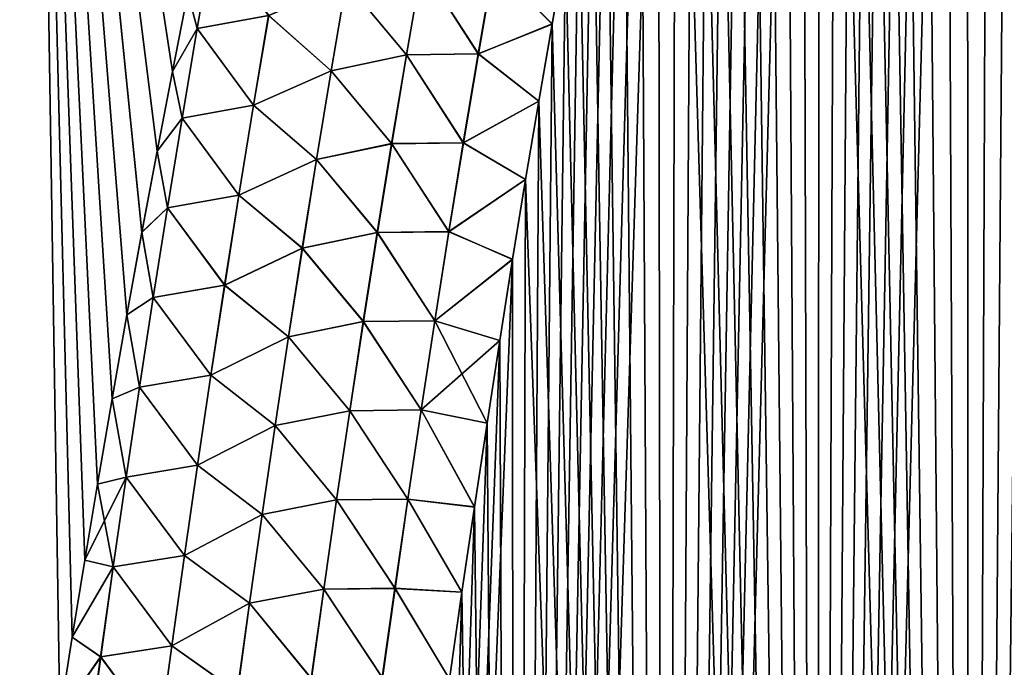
# Model space of a CAD drawing. Header units: metres. Extents: x -109 to 109, y -505 to 40.
# Tile 53 of 256: x -86.23 to -81.85, y -86.5 to -83.62. Entities that reach past the tile are written whole.
import ezdxf

# ---------------------------------------------------------------- set-up
doc = ezdxf.new("R2010")
doc.units = ezdxf.units.M
doc.layers.add('solid_K244224000C74', color=7, linetype='CONTINUOUS')

msp = doc.modelspace()

# ---------------------------------------------------------------- linework, layer by layer
at = {"layer": 'solid_K244224000C74'}
for points in [[(-82.009941, -102.012985, -21.069197), (-81.466309, -74.284126, -19.935406), (-81.355927, -73.994011, -19.89395)], [(-81.328171, -102.208084, -20.87145), (-82.009941, -102.012985, -21.069197), (-81.355927, -73.994011, -19.89395)], [(-82.009941, -102.012985, -21.069197), (-81.576653, -74.583748, -19.977943), (-81.466309, -74.284126, -19.935406)], [(-82.009941, -102.012985, -21.069197), (-81.687012, -74.892288, -20.021564), (-81.576653, -74.583748, -19.977943)], [(-82.009941, -102.012985, -21.069197), (-81.797325, -75.21022, -20.066269), (-81.687012, -74.892288, -20.021564)], [(-82.009941, -102.012985, -21.069197), (-81.907509, -75.538208, -20.112059), (-81.797325, -75.21022, -20.066269)], [(-81.328041, -102.208115, 20.871416), (-81.797447, -75.210587, 20.06632), (-81.907631, -75.538567, 20.11211)], [(-82.009834, -102.013016, 21.069166), (-81.907631, -75.538567, 20.11211), (-82.017639, -75.876945, 20.158987)], [(-82.009941, -102.012985, -21.069197), (-82.017525, -75.876587, -20.158937), (-81.907509, -75.538208, -20.112059)], [(-82.009834, -102.013016, 21.069166), (-81.328041, -102.208115, 20.871416), (-81.907631, -75.538567, 20.11211)], [(-82.687813, -101.789902, -21.294508), (-82.127457, -76.224693, -20.206905), (-82.017525, -75.876587, -20.158937)], [(-82.009941, -102.012985, -21.069197), (-82.687813, -101.789902, -21.294508), (-82.017525, -75.876587, -20.158937)], [(-82.009834, -102.013016, 21.069166), (-82.017639, -75.876945, 20.158987), (-82.127563, -76.225052, 20.206955)], [(-82.687813, -101.789902, -21.294508), (-82.237206, -76.583107, -20.255959), (-82.127457, -76.224693, -20.206905)], [(-82.009834, -102.013016, 21.069166), (-82.127563, -76.225052, 20.206955), (-82.237312, -76.583473, 20.256008)], [(-82.687813, -101.789902, -21.294508), (-82.346664, -76.952583, -20.306084), (-82.237206, -76.583107, -20.255959)], [(-82.009834, -102.013016, 21.069166), (-82.237312, -76.583473, 20.256008), (-82.346771, -76.95295, 20.306133)], [(-82.687813, -101.789902, -21.294508), (-82.428528, -77.237267, -20.344378), (-82.346664, -76.952583, -20.306084)], [(-82.009834, -102.013016, 21.069166), (-82.346771, -76.95295, 20.306133), (-82.428635, -77.237633, 20.344427)], [(-82.687813, -101.789902, -21.294508), (-82.510277, -77.527893, -20.38328), (-82.428528, -77.237267, -20.344378)], [(-82.009834, -102.013016, 21.069166), (-82.428635, -77.237633, 20.344427), (-82.510376, -77.528252, 20.383327)], [(-82.687813, -101.789902, -21.294508), (-82.591866, -77.824669, -20.422785), (-82.510277, -77.527893, -20.38328)], [(-82.009834, -102.013016, 21.069166), (-82.510376, -77.528252, 20.383327), (-82.591965, -77.825027, 20.422832)], [(-82.687813, -101.789902, -21.294508), (-82.673233, -78.12796, -20.462881), (-82.591866, -77.824669, -20.422785)], [(-82.009834, -102.013016, 21.069166), (-82.591965, -77.825027, 20.422832), (-82.673332, -78.128319, 20.462929)], [(-82.687744, -101.789932, 21.294481), (-82.673332, -78.128319, 20.462929), (-82.75441, -78.438499, 20.503603)], [(-82.687813, -101.789902, -21.294508), (-82.754318, -78.438141, -20.503555), (-82.673233, -78.12796, -20.462881)], [(-82.687744, -101.789932, 21.294481), (-82.009834, -102.013016, 21.069166), (-82.673332, -78.128319, 20.462929)], [(-83.361465, -101.537476, -21.547916), (-82.83506, -78.755539, -20.544796), (-82.754318, -78.438141, -20.503555)], [(-82.687813, -101.789902, -21.294508), (-83.361465, -101.537476, -21.547916), (-82.754318, -78.438141, -20.503555)], [(-82.687744, -101.789932, 21.294481), (-82.75441, -78.438499, 20.503603), (-82.835152, -78.755898, 20.544842)], [(-83.361465, -101.537476, -21.547916), (-82.915565, -79.079613, -20.58662), (-82.83506, -78.755539, -20.544796)], [(-82.687744, -101.789932, 21.294481), (-82.835152, -78.755898, 20.544842), (-82.915649, -79.079971, 20.586666)], [(-83.361465, -101.537476, -21.547916), (-82.995819, -79.410355, -20.629025), (-82.915565, -79.079613, -20.58662)], [(-82.687744, -101.789932, 21.294481), (-82.915649, -79.079971, 20.586666), (-82.995903, -79.410706, 20.62907)], [(-83.361465, -101.537476, -21.547916), (-83.075752, -79.748184, -20.671989), (-82.995819, -79.410355, -20.629025)], [(-82.687744, -101.789932, 21.294481), (-82.995903, -79.410706, 20.62907), (-83.075829, -79.748535, 20.672033)], [(-83.361465, -101.537476, -21.547916), (-83.155258, -80.093521, -20.715488), (-83.075752, -79.748184, -20.671989)], [(-82.687744, -101.789932, 21.294481), (-83.075829, -79.748535, 20.672033), (-83.155334, -80.093872, 20.715532)], [(-87.539803, -86.734787, -20.779825), (-87.621582, -79.883408, -19.263134), (-86.158936, -79.883408, -20.036537)], [(-87.539803, -86.734787, 20.779827), (-86.158928, -79.883408, 20.036539), (-87.621574, -79.883408, 19.263136)], [(-86.050697, -86.715858, -21.501646), (-87.539803, -86.734787, -20.779825), (-86.158936, -79.883408, -20.036537)], [(-87.539803, -86.734787, 20.779827), (-86.050697, -86.715858, 21.501646), (-86.158928, -79.883408, 20.036539)], [(-85.995705, -86.368652, -21.464973), (-86.050697, -86.715858, -21.501646), (-86.158936, -79.883408, -20.036537)], [(-85.940018, -86.026062, -21.428286), (-85.995705, -86.368652, -21.464973), (-86.158936, -79.883408, -20.036537)], [(-85.883667, -85.687904, -21.391571), (-85.940018, -86.026062, -21.428286), (-86.158936, -79.883408, -20.036537)], [(-85.818558, -85.308327, -21.349855), (-85.883667, -85.687904, -21.391571), (-86.158936, -79.883408, -20.036537)], [(-85.752579, -84.935394, -21.308382), (-85.818558, -85.308327, -21.349855), (-86.158936, -79.883408, -20.036537)], [(-85.685768, -84.568832, -21.267138), (-85.752579, -84.935394, -21.308382), (-86.158936, -79.883408, -20.036537)], [(-85.618179, -84.208366, -21.226101), (-85.685768, -84.568832, -21.267138), (-86.158936, -79.883408, -20.036537)], [(-85.549866, -83.853706, -21.185249), (-85.618179, -84.208366, -21.226101), (-86.158936, -79.883408, -20.036537)], [(-85.480873, -83.504593, -21.144556), (-85.549866, -83.853706, -21.185249), (-86.158936, -79.883408, -20.036537)], [(-85.549889, -83.853836, 21.185265), (-85.480896, -83.504723, 21.144571), (-86.158928, -79.883408, 20.036539)], [(-85.618202, -84.208488, 21.226116), (-85.549889, -83.853836, 21.185265), (-86.158928, -79.883408, 20.036539)], [(-85.685791, -84.568962, 21.267153), (-85.618202, -84.208488, 21.226116), (-86.158928, -79.883408, 20.036539)], [(-85.752594, -84.935524, 21.308397), (-85.685791, -84.568962, 21.267153), (-86.158928, -79.883408, 20.036539)], [(-85.818581, -85.308449, 21.349869), (-85.752594, -84.935524, 21.308397), (-86.158928, -79.883408, 20.036539)], [(-85.88369, -85.688026, 21.391584), (-85.818581, -85.308449, 21.349869), (-86.158928, -79.883408, 20.036539)], [(-85.940025, -86.026146, 21.428295), (-85.88369, -85.688026, 21.391584), (-86.158928, -79.883408, 20.036539)], [(-85.995712, -86.368698, 21.464979), (-85.940025, -86.026146, 21.428295), (-86.158928, -79.883408, 20.036539)], [(-86.050697, -86.715858, 21.501646), (-85.995712, -86.368698, 21.464979), (-86.158928, -79.883408, 20.036539)], [(-83.361465, -101.537476, -21.547916), (-83.234261, -80.446793, -20.759499), (-83.155258, -80.093521, -20.715488)], [(-82.687744, -101.789932, 21.294481), (-83.155334, -80.093872, 20.715532), (-83.234337, -80.447144, 20.759541)], [(-83.361465, -101.537476, -21.547916), (-83.31282, -80.807732, -20.804031), (-83.234261, -80.446793, -20.759499)], [(-82.687744, -101.789932, 21.294481), (-83.234337, -80.447144, 20.759541), (-83.312897, -80.808075, 20.804073)], [(-83.36142, -101.537498, 21.547897), (-83.312897, -80.808075, 20.804073), (-83.391106, -81.176254, 20.849146)], [(-83.361465, -101.537476, -21.547916), (-83.391037, -81.175911, -20.849104), (-83.31282, -80.807732, -20.804031)], [(-83.36142, -101.537498, 21.547897), (-82.687744, -101.789932, 21.294481), (-83.312897, -80.808075, 20.804073)], [(-84.029671, -101.255295, -21.829725), (-83.468781, -81.551819, -20.894684), (-83.391037, -81.175911, -20.849104)], [(-83.361465, -101.537476, -21.547916), (-84.029671, -101.255295, -21.829725), (-83.391037, -81.175911, -20.849104)], [(-83.36142, -101.537498, 21.547897), (-83.391106, -81.176254, 20.849146), (-83.468849, -81.552155, 20.894724)], [(-84.029671, -101.255295, -21.829725), (-83.545937, -81.935944, -20.940727), (-83.468781, -81.551819, -20.894684)], [(-83.36142, -101.537498, 21.547897), (-83.468849, -81.552155, 20.894724), (-83.546005, -81.936279, 20.940767)], [(-84.029671, -101.255295, -21.829725), (-83.622398, -82.328789, -20.987198), (-83.545937, -81.935944, -20.940727)], [(-83.36142, -101.537498, 21.547897), (-83.546005, -81.936279, 20.940767), (-83.622459, -82.329117, 20.987236)], [(-84.029671, -101.255295, -21.829725), (-83.683029, -82.649467, -21.024668), (-83.622398, -82.328789, -20.987198)], [(-83.36142, -101.537498, 21.547897), (-83.622459, -82.329117, 20.987236), (-83.68309, -82.649788, 21.024706)], [(-84.029671, -101.255295, -21.829725), (-83.743347, -82.97522, -21.062443), (-83.683029, -82.649467, -21.024668)], [(-83.36142, -101.537498, 21.547897), (-83.68309, -82.649788, 21.024706), (-83.743408, -82.97554, 21.062479)], [(-84.029671, -101.255295, -21.829725), (-83.803299, -83.306236, -21.100502), (-83.743347, -82.97522, -21.062443)], [(-83.36142, -101.537498, 21.547897), (-83.743408, -82.97554, 21.062479), (-83.80336, -83.306549, 21.100538)], [(-85.440453, -83.663002, 21.192076), (-85.371681, -83.265205, 21.140951), (-85.480896, -83.504723, 21.144571)], [(-85.440308, -83.663025, -21.192135), (-85.480873, -83.504593, -21.144556), (-85.371559, -83.265221, -21.141003)], [(-85.122604, -83.60466, 21.274614), (-85.371681, -83.265205, 21.140951), (-85.440453, -83.663002, 21.192076)], [(-85.440308, -83.663025, -21.192135), (-85.371559, -83.265221, -21.141003), (-85.122177, -83.604729, -21.274715)], [(-84.122444, -83.381042, 21.217752), (-83.862862, -83.64312, 21.138853), (-83.80336, -83.306549, 21.100538)], [(-84.121826, -83.38118, -21.217594), (-83.803299, -83.306236, -21.100502), (-83.862808, -83.642807, -21.138819)], [(-84.029671, -101.255295, -21.829725), (-83.862808, -83.642807, -21.138819), (-83.803299, -83.306236, -21.100502)], [(-83.36142, -101.537498, 21.547897), (-83.80336, -83.306549, 21.100538), (-83.862862, -83.64312, 21.138853)], [(-84.509865, -83.779724, 21.325361), (-84.442116, -83.385162, 21.278358), (-84.778008, -83.458557, 21.297062)], [(-84.777458, -83.458664, -21.297102), (-84.441498, -83.385284, -21.278305), (-84.509232, -83.779846, -21.325302)], [(-84.190727, -83.775543, 21.263575), (-84.442116, -83.385162, 21.278358), (-84.509865, -83.779724, 21.325361)], [(-84.509232, -83.779846, -21.325302), (-84.441498, -83.385284, -21.278305), (-84.190094, -83.775681, -21.263411)], [(-84.190727, -83.775543, 21.263575), (-84.122444, -83.381042, 21.217752), (-84.442116, -83.385162, 21.278358)], [(-84.441498, -83.385284, -21.278305), (-84.121826, -83.38118, -21.217594), (-84.190094, -83.775681, -21.263411)], [(-84.190727, -83.775543, 21.263575), (-83.862862, -83.64312, 21.138853), (-84.122444, -83.381042, 21.217752)], [(-84.190094, -83.775681, -21.263411), (-84.121826, -83.38118, -21.217594), (-83.862808, -83.642807, -21.138819)], [(-84.844864, -83.851646, 21.344954), (-84.778008, -83.458557, 21.297062), (-85.122604, -83.60466, 21.274614)], [(-85.122177, -83.604729, -21.274715), (-84.777458, -83.458664, -21.297102), (-84.844292, -83.851753, -21.344992)], [(-84.509865, -83.779724, 21.325361), (-84.778008, -83.458557, 21.297062), (-84.844864, -83.851646, 21.344954)], [(-84.844292, -83.851753, -21.344992), (-84.777458, -83.458664, -21.297102), (-84.509232, -83.779846, -21.325302)], [(-85.440453, -83.663002, 21.192076), (-85.480896, -83.504723, 21.144571), (-85.549889, -83.853836, 21.185265)], [(-85.440308, -83.663025, -21.192135), (-85.549866, -83.853706, -21.185249), (-85.480873, -83.504593, -21.144556)], [(-85.189713, -84.003937, 21.324177), (-85.122604, -83.60466, 21.274614), (-85.440453, -83.663002, 21.192076)], [(-85.440308, -83.663025, -21.192135), (-85.122177, -83.604729, -21.274715), (-85.189262, -84.004005, -21.32428)], [(-84.844864, -83.851646, 21.344954), (-85.122604, -83.60466, 21.274614), (-85.189713, -84.003937, 21.324177)], [(-85.189262, -84.004005, -21.32428), (-85.122177, -83.604729, -21.274715), (-84.844292, -83.851753, -21.344992)], [(-85.507263, -84.061119, 21.242508), (-85.440453, -83.663002, 21.192076), (-85.549889, -83.853836, 21.185265)], [(-85.507095, -84.061142, -21.242577), (-85.549866, -83.853706, -21.185249), (-85.440308, -83.663025, -21.192135)], [(-85.189713, -84.003937, 21.324177), (-85.440453, -83.663002, 21.192076), (-85.507263, -84.061119, 21.242508)], [(-85.507095, -84.061142, -21.242577), (-85.440308, -83.663025, -21.192135), (-85.189262, -84.004005, -21.32428)], [(-84.190727, -83.775543, 21.263575), (-83.921844, -83.985535, 21.177393), (-83.862862, -83.64312, 21.138853)], [(-84.190094, -83.775681, -21.263411), (-83.862808, -83.642807, -21.138819), (-83.921791, -83.985229, -21.177357)], [(-84.029671, -101.255295, -21.829725), (-83.921791, -83.985229, -21.177357), (-83.862808, -83.642807, -21.138819)], [(-83.36142, -101.537498, 21.547897), (-83.862862, -83.64312, 21.138853), (-83.921844, -83.985535, 21.177393)], [(-84.575706, -84.174683, 21.371778), (-84.509865, -83.779724, 21.325361), (-84.844864, -83.851646, 21.344954)], [(-84.844292, -83.851753, -21.344992), (-84.509232, -83.779846, -21.325302), (-84.575058, -84.174797, -21.371716)], [(-84.257095, -84.170471, 21.308844), (-84.509865, -83.779724, 21.325361), (-84.575706, -84.174683, 21.371778)], [(-84.575058, -84.174797, -21.371716), (-84.509232, -83.779846, -21.325302), (-84.256447, -84.170609, -21.308674)], [(-84.257095, -84.170471, 21.308844), (-84.190727, -83.775543, 21.263575), (-84.509865, -83.779724, 21.325361)], [(-84.509232, -83.779846, -21.325302), (-84.190094, -83.775681, -21.263411), (-84.256447, -84.170609, -21.308674)], [(-84.257095, -84.170471, 21.308844), (-83.921844, -83.985535, 21.177393), (-84.190727, -83.775543, 21.263575)], [(-84.256447, -84.170609, -21.308674), (-84.190094, -83.775681, -21.263411), (-83.921791, -83.985229, -21.177357)], [(-84.909828, -84.245094, 21.392227), (-84.844864, -83.851646, 21.344954), (-85.189713, -84.003937, 21.324177)], [(-85.189262, -84.004005, -21.32428), (-84.844292, -83.851753, -21.344992), (-84.909241, -84.245201, -21.392265)], [(-84.575706, -84.174683, 21.371778), (-84.844864, -83.851646, 21.344954), (-84.909828, -84.245094, 21.392227)], [(-84.909241, -84.245201, -21.392265), (-84.844292, -83.851753, -21.344992), (-84.575058, -84.174797, -21.371716)], [(-85.507263, -84.061119, 21.242508), (-85.549889, -83.853836, 21.185265), (-85.618202, -84.208488, 21.226116)], [(-85.507095, -84.061142, -21.242577), (-85.618179, -84.208366, -21.226101), (-85.549866, -83.853706, -21.185249)], [(-85.25489, -84.403549, 21.373066), (-85.189713, -84.003937, 21.324177), (-85.507263, -84.061119, 21.242508)], [(-85.507095, -84.061142, -21.242577), (-85.189262, -84.004005, -21.32428), (-85.25441, -84.403625, -21.373171)], [(-84.909828, -84.245094, 21.392227), (-85.189713, -84.003937, 21.324177), (-85.25489, -84.403549, 21.373066)], [(-85.25441, -84.403625, -21.373171), (-85.189262, -84.004005, -21.32428), (-84.909241, -84.245201, -21.392265)], [(-84.257095, -84.170471, 21.308844), (-83.980209, -84.334091, 21.216124), (-83.921844, -83.985535, 21.177393)], [(-84.256447, -84.170609, -21.308674), (-83.921791, -83.985229, -21.177357), (-83.980164, -84.333786, -21.216089)], [(-84.029671, -101.255295, -21.829725), (-83.980164, -84.333786, -21.216089), (-83.921791, -83.985229, -21.177357)], [(-83.36142, -101.537498, 21.547897), (-83.921844, -83.985535, 21.177393), (-83.980209, -84.334091, 21.216124)], [(-85.572151, -84.459557, 21.29224), (-85.507263, -84.061119, 21.242508), (-85.618202, -84.208488, 21.226116)], [(-85.571953, -84.459579, -21.292316), (-85.618179, -84.208366, -21.226101), (-85.507095, -84.061142, -21.242577)], [(-85.25489, -84.403549, 21.373066), (-85.507263, -84.061119, 21.242508), (-85.572151, -84.459557, 21.29224)], [(-85.571953, -84.459579, -21.292316), (-85.507095, -84.061142, -21.242577), (-85.25441, -84.403625, -21.373171)], [(-84.639679, -84.570015, 21.417601), (-84.575706, -84.174683, 21.371778), (-84.909828, -84.245094, 21.392227)], [(-84.909241, -84.245201, -21.392265), (-84.575058, -84.174797, -21.371716), (-84.639015, -84.570137, -21.417532)], [(-84.321587, -84.565811, 21.353554), (-84.575706, -84.174683, 21.371778), (-84.639679, -84.570015, 21.417601)], [(-84.639015, -84.570137, -21.417532), (-84.575058, -84.174797, -21.371716), (-84.320923, -84.565948, -21.353376)], [(-84.321587, -84.565811, 21.353554), (-84.257095, -84.170471, 21.308844), (-84.575706, -84.174683, 21.371778)], [(-84.575058, -84.174797, -21.371716), (-84.256447, -84.170609, -21.308674), (-84.320923, -84.565948, -21.353376)], [(-84.321587, -84.565811, 21.353554), (-83.980209, -84.334091, 21.216124), (-84.257095, -84.170471, 21.308844)], [(-84.320923, -84.565948, -21.353376), (-84.256447, -84.170609, -21.308674), (-83.980164, -84.333786, -21.216089)], [(-85.572151, -84.459557, 21.29224), (-85.618202, -84.208488, 21.226116), (-85.685791, -84.568962, 21.267153)], [(-85.571953, -84.459579, -21.292316), (-85.685768, -84.568832, -21.267138), (-85.618179, -84.208366, -21.226101)], [(-84.972946, -84.638885, 21.438879), (-84.909828, -84.245094, 21.392227), (-85.25489, -84.403549, 21.373066)], [(-85.25441, -84.403625, -21.373171), (-84.909241, -84.245201, -21.392265), (-84.972343, -84.638992, -21.438913)], [(-84.639679, -84.570015, 21.417601), (-84.909828, -84.245094, 21.392227), (-84.972946, -84.638885, 21.438879)], [(-84.972343, -84.638992, -21.438913), (-84.909241, -84.245201, -21.392265), (-84.639015, -84.570137, -21.417532)], [(-84.321587, -84.565811, 21.353554), (-84.037895, -84.689087, 21.255013), (-83.980209, -84.334091, 21.216124)], [(-84.320923, -84.565948, -21.353376), (-83.980164, -84.333786, -21.216089), (-84.037842, -84.688789, -21.25498)], [(-84.02964, -101.255302, 21.829714), (-83.980209, -84.334091, 21.216124), (-84.037895, -84.689087, 21.255013)], [(-84.029671, -101.255295, -21.829725), (-84.037842, -84.688789, -21.25498), (-83.980164, -84.333786, -21.216089)], [(-84.02964, -101.255302, 21.829714), (-83.36142, -101.537498, 21.547897), (-83.980209, -84.334091, 21.216124)], [(-85.318169, -84.80349, 21.421278), (-85.25489, -84.403549, 21.373066), (-85.572151, -84.459557, 21.29224)], [(-85.571953, -84.459579, -21.292316), (-85.25441, -84.403625, -21.373171), (-85.317673, -84.803566, -21.421385)], [(-84.972946, -84.638885, 21.438879), (-85.25489, -84.403549, 21.373066), (-85.318169, -84.80349, 21.421278)], [(-85.317673, -84.803566, -21.421385), (-85.25441, -84.403625, -21.373171), (-84.972343, -84.638992, -21.438913)], [(-85.635155, -84.858284, 21.341269), (-85.572151, -84.459557, 21.29224), (-85.685791, -84.568962, 21.267153)], [(-85.634933, -84.858315, -21.341354), (-85.685768, -84.568832, -21.267138), (-85.571953, -84.459579, -21.292316)], [(-85.318169, -84.80349, 21.421278), (-85.572151, -84.459557, 21.29224), (-85.635155, -84.858284, 21.341269)], [(-85.634933, -84.858315, -21.341354), (-85.571953, -84.459579, -21.292316), (-85.317673, -84.803566, -21.421385)], [(-85.635155, -84.858284, 21.341269), (-85.685791, -84.568962, 21.267153), (-85.752594, -84.935524, 21.308397)], [(-85.634933, -84.858315, -21.341354), (-85.752579, -84.935394, -21.308382), (-85.685768, -84.568832, -21.267138)], [(-84.701813, -84.965714, 21.46282), (-84.639679, -84.570015, 21.417601), (-84.972946, -84.638885, 21.438879)], [(-84.972343, -84.638992, -21.438913), (-84.639015, -84.570137, -21.417532), (-84.701134, -84.965836, -21.462748)], [(-84.384224, -84.961548, 21.397697), (-84.639679, -84.570015, 21.417601), (-84.701813, -84.965714, 21.46282)], [(-84.701134, -84.965836, -21.462748), (-84.639015, -84.570137, -21.417532), (-84.383553, -84.961685, -21.397512)], [(-84.384224, -84.961548, 21.397697), (-84.321587, -84.565811, 21.353554), (-84.639679, -84.570015, 21.417601)], [(-84.639015, -84.570137, -21.417532), (-84.320923, -84.565948, -21.353376), (-84.383553, -84.961685, -21.397512)], [(-84.384224, -84.961548, 21.397697), (-84.037895, -84.689087, 21.255013), (-84.321587, -84.565811, 21.353554)], [(-84.383553, -84.961685, -21.397512), (-84.320923, -84.565948, -21.353376), (-84.037842, -84.688789, -21.25498)], [(-85.034256, -85.033012, 21.4849), (-84.972946, -84.638885, 21.438879), (-85.318169, -84.80349, 21.421278)], [(-85.317673, -84.803566, -21.421385), (-84.972343, -84.638992, -21.438913), (-85.033638, -85.033119, -21.484934)], [(-84.701813, -84.965714, 21.46282), (-84.972946, -84.638885, 21.438879), (-85.034256, -85.033012, 21.4849)], [(-85.033638, -85.033119, -21.484934), (-84.972343, -84.638992, -21.438913), (-84.701134, -84.965836, -21.462748)], [(-84.691742, -100.941628, -22.140448), (-84.094955, -85.04985, -21.294064), (-84.037842, -84.688789, -21.25498)], [(-84.029671, -101.255295, -21.829725), (-84.691742, -100.941628, -22.140448), (-84.037842, -84.688789, -21.25498)], [(-84.384224, -84.961548, 21.397697), (-84.095001, -85.050148, 21.294096), (-84.037895, -84.689087, 21.255013)], [(-84.383553, -84.961685, -21.397512), (-84.037842, -84.688789, -21.25498), (-84.094955, -85.04985, -21.294064)], [(-84.02964, -101.255302, 21.829714), (-84.037895, -84.689087, 21.255013), (-84.095001, -85.050148, 21.294096)], [(-85.379593, -85.203751, 21.468805), (-85.318169, -84.80349, 21.421278), (-85.635155, -84.858284, 21.341269)], [(-85.634933, -84.858315, -21.341354), (-85.317673, -84.803566, -21.421385), (-85.379082, -85.203827, -21.468916)], [(-85.034256, -85.033012, 21.4849), (-85.318169, -84.80349, 21.421278), (-85.379593, -85.203751, 21.468805)], [(-85.379082, -85.203827, -21.468916), (-85.317673, -84.803566, -21.421385), (-85.033638, -85.033119, -21.484934)], [(-85.696312, -85.257309, 21.389587), (-85.635155, -84.858284, 21.341269), (-85.752594, -84.935524, 21.308397)], [(-85.69606, -85.257339, -21.389681), (-85.752579, -84.935394, -21.308382), (-85.634933, -84.858315, -21.341354)], [(-85.379593, -85.203751, 21.468805), (-85.635155, -84.858284, 21.341269), (-85.696312, -85.257309, 21.389587)], [(-85.69606, -85.257339, -21.389681), (-85.634933, -84.858315, -21.341354), (-85.379082, -85.203827, -21.468916)], [(-85.696312, -85.257309, 21.389587), (-85.752594, -84.935524, 21.308397), (-85.818581, -85.308449, 21.349869)], [(-85.69606, -85.257339, -21.389681), (-85.818558, -85.308327, -21.349855), (-85.752579, -84.935394, -21.308382)], [(-84.762138, -85.361771, 21.507433), (-84.701813, -84.965714, 21.46282), (-85.034256, -85.033012, 21.4849)], [(-85.033638, -85.033119, -21.484934), (-84.701134, -84.965836, -21.462748), (-84.761452, -85.361885, -21.507357)], [(-84.445061, -85.357666, 21.441265), (-84.701813, -84.965714, 21.46282), (-84.762138, -85.361771, 21.507433)], [(-84.761452, -85.361885, -21.507357), (-84.701134, -84.965836, -21.462748), (-84.444366, -85.357803, -21.441074)], [(-84.445061, -85.357666, 21.441265), (-84.384224, -84.961548, 21.397697), (-84.701813, -84.965714, 21.46282)], [(-84.701134, -84.965836, -21.462748), (-84.383553, -84.961685, -21.397512), (-84.444366, -85.357803, -21.441074)], [(-84.445061, -85.357666, 21.441265), (-84.095001, -85.050148, 21.294096), (-84.384224, -84.961548, 21.397697)], [(-84.444366, -85.357803, -21.441074), (-84.383553, -84.961685, -21.397512), (-84.151619, -85.416588, -21.333376)], [(-84.383553, -84.961685, -21.397512), (-84.094955, -85.04985, -21.294064), (-84.151619, -85.416588, -21.333376)], [(-85.093788, -85.42746, 21.530283), (-85.034256, -85.033012, 21.4849), (-85.379593, -85.203751, 21.468805)], [(-85.379082, -85.203827, -21.468916), (-85.033638, -85.033119, -21.484934), (-85.093147, -85.427567, -21.530315)], [(-84.762138, -85.361771, 21.507433), (-85.034256, -85.033012, 21.4849), (-85.093788, -85.42746, 21.530283)], [(-85.093147, -85.427567, -21.530315), (-85.033638, -85.033119, -21.484934), (-84.761452, -85.361885, -21.507357)], [(-84.691742, -100.941628, -22.140448), (-84.151619, -85.416588, -21.333376), (-84.094955, -85.04985, -21.294064)], [(-84.445061, -85.357666, 21.441265), (-84.151665, -85.416878, 21.333406), (-84.095001, -85.050148, 21.294096)], [(-84.02964, -101.255302, 21.829714), (-84.095001, -85.050148, 21.294096), (-84.151665, -85.416878, 21.333406)], [(-85.439194, -85.604317, 21.515642), (-85.379593, -85.203751, 21.468805), (-85.696312, -85.257309, 21.389587)], [(-85.69606, -85.257339, -21.389681), (-85.379082, -85.203827, -21.468916), (-85.438667, -85.604385, -21.515755)], [(-85.093788, -85.42746, 21.530283), (-85.379593, -85.203751, 21.468805), (-85.439194, -85.604317, 21.515642)], [(-85.438667, -85.604385, -21.515755), (-85.379082, -85.203827, -21.468916), (-85.093147, -85.427567, -21.530315)], [(-85.755653, -85.656624, 21.437191), (-85.696312, -85.257309, 21.389587), (-85.818581, -85.308449, 21.349869)], [(-85.755386, -85.656654, -21.437294), (-85.818558, -85.308327, -21.349855), (-85.69606, -85.257339, -21.389681)], [(-85.439194, -85.604317, 21.515642), (-85.696312, -85.257309, 21.389587), (-85.755653, -85.656624, 21.437191)], [(-85.755386, -85.656654, -21.437294), (-85.69606, -85.257339, -21.389681), (-85.438667, -85.604385, -21.515755)], [(-85.755653, -85.656624, 21.437191), (-85.818581, -85.308449, 21.349869), (-85.88369, -85.688026, 21.391584)], [(-85.755386, -85.656654, -21.437294), (-85.883667, -85.687904, -21.391571), (-85.818558, -85.308327, -21.349855)], [(-84.820709, -85.758163, 21.55143), (-84.762138, -85.361771, 21.507433), (-85.093788, -85.42746, 21.530283)], [(-85.093147, -85.427567, -21.530315), (-84.761452, -85.361885, -21.507357), (-84.82, -85.758278, -21.55135)], [(-84.504112, -85.754143, 21.484251), (-84.762138, -85.361771, 21.507433), (-84.820709, -85.758163, 21.55143)], [(-84.82, -85.758278, -21.55135), (-84.761452, -85.361885, -21.507357), (-84.50341, -85.75428, -21.484055)], [(-84.504112, -85.754143, 21.484251), (-84.445061, -85.357666, 21.441265), (-84.762138, -85.361771, 21.507433)], [(-84.761452, -85.361885, -21.507357), (-84.444366, -85.357803, -21.441074), (-84.50341, -85.75428, -21.484055)], [(-84.504112, -85.754143, 21.484251), (-84.207756, -85.789627, 21.372902), (-84.445061, -85.357666, 21.441265)], [(-84.50341, -85.75428, -21.484055), (-84.444366, -85.357803, -21.441074), (-84.207718, -85.789345, -21.372873)], [(-84.445061, -85.357666, 21.441265), (-84.207756, -85.789627, 21.372902), (-84.151665, -85.416878, 21.333406)], [(-84.444366, -85.357803, -21.441074), (-84.151619, -85.416588, -21.333376), (-84.207718, -85.789345, -21.372873)], [(-84.691742, -100.941628, -22.140448), (-84.207718, -85.789345, -21.372873), (-84.151619, -85.416588, -21.333376)], [(-84.02964, -101.255302, 21.829714), (-84.151665, -85.416878, 21.333406), (-84.207756, -85.789627, 21.372902)], [(-85.151573, -85.82222, 21.575026), (-85.093788, -85.42746, 21.530283), (-85.439194, -85.604317, 21.515642)], [(-85.438667, -85.604385, -21.515755), (-85.093147, -85.427567, -21.530315), (-85.150917, -85.822327, -21.575056)], [(-84.820709, -85.758163, 21.55143), (-85.093788, -85.42746, 21.530283), (-85.151573, -85.82222, 21.575026)], [(-85.150917, -85.822327, -21.575056), (-85.093147, -85.427567, -21.530315), (-84.82, -85.758278, -21.55135)], [(-85.497025, -86.005173, 21.561785), (-85.439194, -85.604317, 21.515642), (-85.755653, -85.656624, 21.437191)], [(-85.755386, -85.656654, -21.437294), (-85.438667, -85.604385, -21.515755), (-85.496468, -86.005249, -21.561899)], [(-85.151573, -85.82222, 21.575026), (-85.439194, -85.604317, 21.515642), (-85.497025, -86.005173, 21.561785)], [(-85.496468, -86.005249, -21.561899), (-85.438667, -85.604385, -21.515755), (-85.150917, -85.822327, -21.575056)], [(-85.755653, -85.656624, 21.437191), (-85.88369, -85.688026, 21.391584), (-85.940025, -86.026146, 21.428295)], [(-85.813225, -86.056198, 21.484074), (-85.755653, -85.656624, 21.437191), (-85.940025, -86.026146, 21.428295)], [(-85.812935, -86.056236, -21.484184), (-85.940018, -86.026062, -21.428286), (-85.883667, -85.687904, -21.391571)], [(-85.812935, -86.056236, -21.484184), (-85.883667, -85.687904, -21.391571), (-85.755386, -85.656654, -21.437294)], [(-85.497025, -86.005173, 21.561785), (-85.755653, -85.656624, 21.437191), (-85.813225, -86.056198, 21.484074)], [(-85.812935, -86.056236, -21.484184), (-85.755386, -85.656654, -21.437294), (-85.496468, -86.005249, -21.561899)], [(-84.877541, -86.154877, 21.594805), (-84.820709, -85.758163, 21.55143), (-85.151573, -85.82222, 21.575026)], [(-85.150917, -85.822327, -21.575056), (-84.82, -85.758278, -21.55135), (-84.876823, -86.154999, -21.594719)], [(-84.561424, -86.150978, 21.526648), (-84.820709, -85.758163, 21.55143), (-84.877541, -86.154877, 21.594805)], [(-84.876823, -86.154999, -21.594719), (-84.82, -85.758278, -21.55135), (-84.560707, -86.151115, -21.526442)], [(-84.561424, -86.150978, 21.526648), (-84.504112, -85.754143, 21.484251), (-84.820709, -85.758163, 21.55143)], [(-84.82, -85.758278, -21.55135), (-84.50341, -85.75428, -21.484055), (-84.560707, -86.151115, -21.526442)], [(-84.561424, -86.150978, 21.526648), (-84.263184, -86.168732, 21.412535), (-84.504112, -85.754143, 21.484251)], [(-84.560707, -86.151115, -21.526442), (-84.50341, -85.75428, -21.484055), (-84.263138, -86.168449, -21.412506)], [(-84.504112, -85.754143, 21.484251), (-84.263184, -86.168732, 21.412535), (-84.207756, -85.789627, 21.372902)], [(-84.50341, -85.75428, -21.484055), (-84.207718, -85.789345, -21.372873), (-84.263138, -86.168449, -21.412506)], [(-84.691742, -100.941628, -22.140448), (-84.263138, -86.168449, -21.412506), (-84.207718, -85.789345, -21.372873)], [(-84.02964, -101.255302, 21.829714), (-84.207756, -85.789627, 21.372902), (-84.263184, -86.168732, 21.412535)], [(-85.207657, -86.217285, 21.61912), (-85.151573, -85.82222, 21.575026), (-85.497025, -86.005173, 21.561785)], [(-85.496468, -86.005249, -21.561899), (-85.150917, -85.822327, -21.575056), (-85.206985, -86.217384, -21.619148)], [(-84.877541, -86.154877, 21.594805), (-85.151573, -85.82222, 21.575026), (-85.207657, -86.217285, 21.61912)], [(-85.206985, -86.217384, -21.619148), (-85.150917, -85.822327, -21.575056), (-84.876823, -86.154999, -21.594719)], [(-85.813225, -86.056198, 21.484074), (-85.940025, -86.026146, 21.428295), (-85.995712, -86.368698, 21.464979)], [(-85.812935, -86.056236, -21.484184), (-85.995705, -86.368652, -21.464973), (-85.940018, -86.026062, -21.428286)], [(-85.553101, -86.406311, 21.607225), (-85.497025, -86.005173, 21.561785), (-85.813225, -86.056198, 21.484074)], [(-85.812935, -86.056236, -21.484184), (-85.496468, -86.005249, -21.561899), (-85.552528, -86.406387, -21.607342)], [(-85.207657, -86.217285, 21.61912), (-85.497025, -86.005173, 21.561785), (-85.553101, -86.406311, 21.607225)], [(-85.552528, -86.406387, -21.607342), (-85.496468, -86.005249, -21.561899), (-85.206985, -86.217384, -21.619148)], [(-85.869064, -86.456047, 21.530231), (-85.813225, -86.056198, 21.484074), (-85.995712, -86.368698, 21.464979)], [(-85.868744, -86.456085, -21.530352), (-85.995705, -86.368652, -21.464973), (-85.812935, -86.056236, -21.484184)], [(-85.553101, -86.406311, 21.607225), (-85.813225, -86.056198, 21.484074), (-85.869064, -86.456047, 21.530231)], [(-85.868744, -86.456085, -21.530352), (-85.812935, -86.056236, -21.484184), (-85.552528, -86.406387, -21.607342)], [(-84.932678, -86.55191, 21.637552), (-84.877541, -86.154877, 21.594805), (-85.207657, -86.217285, 21.61912)], [(-85.206985, -86.217384, -21.619148), (-84.876823, -86.154999, -21.594719), (-84.931946, -86.552025, -21.637461)], [(-84.617027, -86.548141, 21.568443), (-84.877541, -86.154877, 21.594805), (-84.932678, -86.55191, 21.637552)], [(-84.931946, -86.552025, -21.637461), (-84.876823, -86.154999, -21.594719), (-84.616302, -86.548279, -21.568233)], [(-84.617027, -86.548141, 21.568443), (-84.561424, -86.150978, 21.526648), (-84.877541, -86.154877, 21.594805)], [(-84.876823, -86.154999, -21.594719), (-84.560707, -86.151115, -21.526442), (-84.616302, -86.548279, -21.568233)], [(-84.691742, -100.941628, -22.140448), (-84.317787, -86.554268, -21.45223), (-84.263138, -86.168449, -21.412506)], [(-84.617027, -86.548141, 21.568443), (-84.317825, -86.554543, 21.452257), (-84.561424, -86.150978, 21.526648)], [(-84.616302, -86.548279, -21.568233), (-84.560707, -86.151115, -21.526442), (-84.317787, -86.554268, -21.45223)], [(-84.561424, -86.150978, 21.526648), (-84.317825, -86.554543, 21.452257), (-84.263184, -86.168732, 21.412535)], [(-84.560707, -86.151115, -21.526442), (-84.263138, -86.168449, -21.412506), (-84.317787, -86.554268, -21.45223)], [(-84.02964, -101.255302, 21.829714), (-84.263184, -86.168732, 21.412535), (-84.317825, -86.554543, 21.452257)], [(-85.262062, -86.612625, 21.662558), (-85.207657, -86.217285, 21.61912), (-85.553101, -86.406311, 21.607225)], [(-85.552528, -86.406387, -21.607342), (-85.206985, -86.217384, -21.619148), (-85.261375, -86.612732, -21.662584)], [(-84.932678, -86.55191, 21.637552), (-85.207657, -86.217285, 21.61912), (-85.262062, -86.612625, 21.662558)], [(-85.261375, -86.612732, -21.662584), (-85.206985, -86.217384, -21.619148), (-84.931946, -86.552025, -21.637461)], [(-85.868744, -86.456085, -21.530352), (-86.050697, -86.715858, -21.501646), (-85.995705, -86.368652, -21.464973)], [(-85.869064, -86.456047, 21.530231), (-85.995712, -86.368698, 21.464979), (-86.050697, -86.715858, 21.501646)], [(-85.607468, -86.807724, 21.65196), (-85.553101, -86.406311, 21.607225), (-85.869064, -86.456047, 21.530231)], [(-85.868744, -86.456085, -21.530352), (-85.552528, -86.406387, -21.607342), (-85.606873, -86.8078, -21.652077)], [(-85.262062, -86.612625, 21.662558), (-85.553101, -86.406311, 21.607225), (-85.607468, -86.807724, 21.65196)], [(-85.606873, -86.8078, -21.652077), (-85.552528, -86.406387, -21.607342), (-85.261375, -86.612732, -21.662584)], [(-85.923195, -86.856148, 21.575659), (-85.869064, -86.456047, 21.530231), (-86.050697, -86.715858, 21.501646)], [(-85.922852, -86.856186, -21.575787), (-86.050697, -86.715858, -21.501646), (-85.868744, -86.456085, -21.530352)], [(-85.607468, -86.807724, 21.65196), (-85.869064, -86.456047, 21.530231), (-85.923195, -86.856148, 21.575659)], [(-85.922852, -86.856186, -21.575787), (-85.868744, -86.456085, -21.530352), (-85.606873, -86.8078, -21.652077)]]:
    msp.add_3dface(points, dxfattribs=at)

doc.saveas('drawing.dxf')
